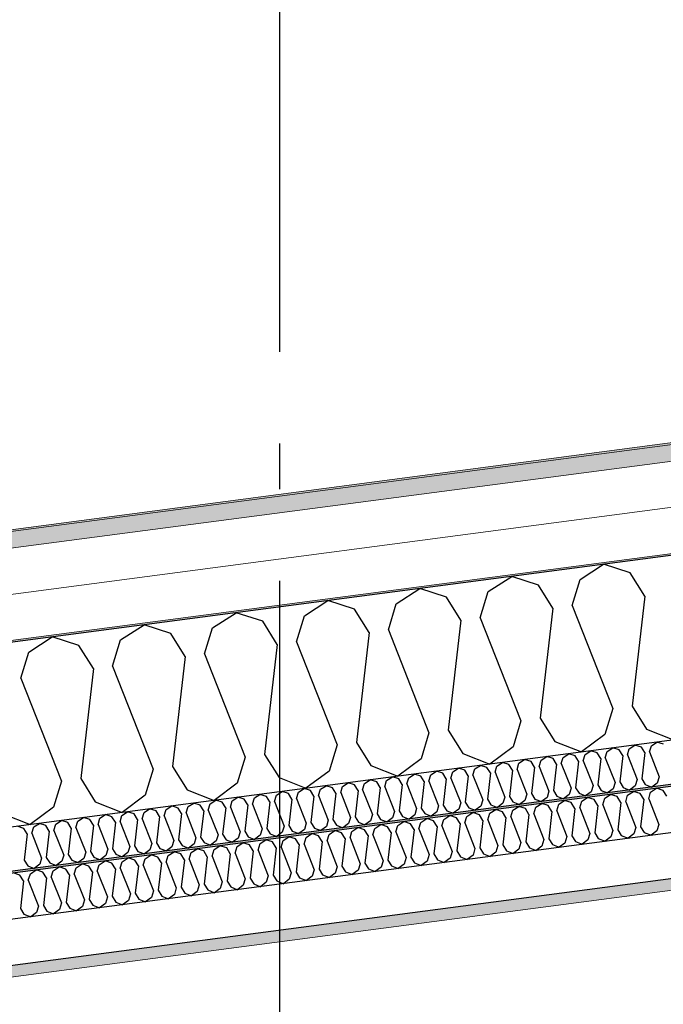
# Model space of a CAD drawing. Header units: millimetres. Extents: x -82116 to -57126, y -2070 to 13065.
# Tile 22 of 74: x -75352 to -74649, y 7403 to 8478. Entities that reach past the tile are written whole.
import ezdxf
from ezdxf.enums import TextEntityAlignment as Align

# ---------------------------------------------------------------- set-up
doc = ezdxf.new("R2010")
doc.units = ezdxf.units.MM
doc.header["$LTSCALE"] = 0.5
doc.header["$MEASUREMENT"] = 0
doc.linetypes.add('Akselinje', pattern=[1500, 1000, -200, 100, -200])
doc.linetypes.add('PLINE', pattern=[0])
doc.layers.add('236- Innvendig kledning og overflate(Nye konstruksjoner)', color=7, linetype='Continuous', lineweight=0)
doc.layers.add('262- Taktekking(Nye konstruksjoner)', color=7, linetype='Continuous', lineweight=0)
for name, color, linetype in [('256- Faste himlinger og overflatebehandling (Skravur)(Nye konstruksjoner)', 7, 'Continuous'), ('256- Faste himlinger og overflatebehandling(Nye konstruksjoner)', 7, 'Continuous'), ('261- Primærkonstruksjon (tak)', 7, 'Continuous'), ('261- Primærkonstruksjon (tak) (Skravur)', 7, 'Continuous'), ('262- Taktekking (Skravur)(Nye konstruksjoner)', 7, 'Continuous'), ('82-- Modullinjer', 7, 'Continuous')]:
    doc.layers.add(name, color=color, linetype=linetype)
doc.styles.add('GENERATED_STYLE_1', font='arial.ttf')

# ---------------------------------------------------------------- blocks, each defined once
blk = doc.blocks.new('*X4')
at = {"layer": '261- Primærkonstruksjon (tak) (Skravur)', "linetype": 'PLINE'}
for p, q in [((-74740, 7867), (-74714.4, 7883.6)), ((-74685.3, 7874.2), (-74714.4, 7883.6)), ((-74840.4, 7853.8), (-74814.7, 7870.3)), ((-74785.6, 7861), (-74814.7, 7870.3)), ((-74669.5, 7848.9), (-74685.3, 7874.2)), ((-74769.8, 7835.7), (-74785.6, 7861)), ((-74748.7, 7838.5), (-74740, 7867)), ((-74940.7, 7840.6), (-74915, 7857.1)), ((-74885.9, 7847.8), (-74915, 7857.1)), ((-74849, 7825.3), (-74840.4, 7853.8)), ((-74669.5, 7848.9), (-74683.3, 7728.8)), ((-75041, 7827.4), (-75015.3, 7843.9)), ((-74986.2, 7834.6), (-75015.3, 7843.9)), ((-74949.3, 7812.1), (-74940.7, 7840.6)), ((-74870.1, 7822.5), (-74885.9, 7847.8)), ((-74748.7, 7838.5), (-74704.3, 7726)), ((-75141.3, 7814.2), (-75115.6, 7830.7)), ((-75086.5, 7821.4), (-75115.6, 7830.7)), ((-75049.7, 7798.9), (-75041, 7827.4)), ((-74970.4, 7809.3), (-74986.2, 7834.6)), ((-74769.8, 7835.7), (-74783.6, 7715.6)), ((-75241.6, 7801), (-75215.9, 7817.5)), ((-75186.8, 7808.2), (-75215.9, 7817.5)), ((-75070.7, 7796.1), (-75086.5, 7821.4)), ((-74870.1, 7822.5), (-74883.9, 7702.4)), ((-74849, 7825.3), (-74804.7, 7712.8)), ((-75171, 7782.9), (-75186.8, 7808.2)), ((-75150, 7785.7), (-75141.3, 7814.2)), ((-74970.4, 7809.3), (-74984.2, 7689.2)), ((-74949.3, 7812.1), (-74905, 7699.6)), ((-75341.9, 7787.7), (-75316.2, 7804.3)), ((-75287.1, 7795), (-75316.2, 7804.3)), ((-75271.3, 7769.7), (-75287.1, 7795)), ((-75250.3, 7772.5), (-75241.6, 7801)), ((-75070.7, 7796.1), (-75084.5, 7676)), ((-75049.7, 7798.9), (-75005.3, 7686.4)), ((-75350.6, 7759.3), (-75341.9, 7787.7)), ((-75150, 7785.7), (-75105.6, 7673.2)), ((-75171, 7782.9), (-75184.8, 7662.8)), ((-75271.3, 7769.7), (-75285.1, 7649.6)), ((-75250.3, 7772.5), (-75205.9, 7660)), ((-75350.6, 7759.3), (-75306.2, 7646.8)), ((-74704.3, 7726), (-74713, 7697.6)), ((-74683.3, 7728.8), (-74667.5, 7703.5)), ((-74804.7, 7712.8), (-74813.3, 7684.3)), ((-74783.6, 7715.6), (-74767.8, 7690.3)), ((-74905, 7699.6), (-74913.6, 7671.1)), ((-74883.9, 7702.4), (-74868.1, 7677.1)), ((-74713, 7697.6), (-74738.4, 7678.7)), ((-74667.5, 7703.5), (-74638.1, 7691.9)), ((-74984.2, 7689.2), (-74968.4, 7663.9)), ((-74767.8, 7690.3), (-74738.4, 7678.7)), ((-75084.5, 7676), (-75068.7, 7650.7)), ((-75005.3, 7686.4), (-75014, 7657.9)), ((-74868.1, 7677.1), (-74838.7, 7665.5)), ((-74813.3, 7684.3), (-74838.7, 7665.5)), ((-75105.6, 7673.2), (-75114.3, 7644.7)), ((-74913.6, 7671.1), (-74939, 7652.2)), ((-75205.9, 7660), (-75214.6, 7631.5)), ((-75184.8, 7662.8), (-75169, 7637.5)), ((-75014, 7657.9), (-75039.3, 7639)), ((-74968.4, 7663.9), (-74939, 7652.2)), ((-75306.2, 7646.8), (-75314.9, 7618.3)), ((-75285.1, 7649.6), (-75269.3, 7624.3)), ((-75114.3, 7644.7), (-75139.6, 7625.8)), ((-75068.7, 7650.7), (-75039.3, 7639)), ((-75169, 7637.5), (-75139.6, 7625.8)), ((-75269.3, 7624.3), (-75239.9, 7612.6)), ((-75214.6, 7631.5), (-75239.9, 7612.6)), ((-75314.9, 7618.3), (-75340.2, 7599.4)), ((-75369.7, 7611.1), (-75340.2, 7599.4))]:
    blk.add_line(p, q, dxfattribs=at)
blk = doc.blocks.new('*X10')
at = {"layer": '256- Faste himlinger og overflatebehandling (Skravur)(Nye konstruksjoner)', "linetype": 'PLINE'}
for p, q in [((-74662.3, 7685.5), (-74656.2, 7689.5)), ((-74649.2, 7687.2), (-74656.2, 7689.5)), ((-74758.6, 7672.8), (-74752.5, 7676.8)), ((-74745.5, 7674.6), (-74752.5, 7676.8)), ((-74736.6, 7669.2), (-74734.5, 7676)), ((-74734.5, 7676), (-74728.4, 7680)), ((-74721.4, 7677.7), (-74728.4, 7680)), ((-74717.6, 7671.7), (-74721.4, 7677.7)), ((-74712.6, 7672.3), (-74710.5, 7679.2)), ((-74710.5, 7679.2), (-74704.3, 7683.2)), ((-74697.3, 7680.9), (-74704.3, 7683.2)), ((-74693.5, 7674.8), (-74697.3, 7680.9)), ((-74688.5, 7675.5), (-74686.4, 7682.3)), ((-74686.4, 7682.3), (-74680.2, 7686.3)), ((-74673.2, 7684.1), (-74680.2, 7686.3)), ((-74669.5, 7678), (-74673.2, 7684.1)), ((-74669.5, 7678), (-74672.8, 7649.2)), ((-74664.4, 7678.7), (-74662.3, 7685.5)), ((-74664.4, 7678.7), (-74653.8, 7651.7)), ((-74830.8, 7663.3), (-74824.7, 7667.3)), ((-74817.7, 7665.1), (-74824.7, 7667.3)), ((-74808.9, 7659.7), (-74806.8, 7666.5)), ((-74806.8, 7666.5), (-74800.6, 7670.5)), ((-74793.6, 7668.2), (-74800.6, 7670.5)), ((-74789.8, 7662.2), (-74793.6, 7668.2)), ((-74784.8, 7662.8), (-74782.7, 7669.7)), ((-74782.7, 7669.7), (-74776.5, 7673.6)), ((-74769.5, 7671.4), (-74776.5, 7673.6)), ((-74765.8, 7665.3), (-74769.5, 7671.4)), ((-74765.8, 7665.3), (-74769.1, 7636.5)), ((-74760.7, 7666), (-74758.6, 7672.8)), ((-74760.7, 7666), (-74750, 7639)), ((-74741.7, 7668.5), (-74745.5, 7674.6)), ((-74741.7, 7668.5), (-74745, 7639.7)), ((-74736.6, 7669.2), (-74726, 7642.2)), ((-74717.6, 7671.7), (-74720.9, 7642.8)), ((-74712.6, 7672.3), (-74701.9, 7645.3)), ((-74693.5, 7674.8), (-74696.8, 7646)), ((-74688.5, 7675.5), (-74677.8, 7648.5)), ((-74927.1, 7650.6), (-74921, 7654.6)), ((-74914, 7652.4), (-74921, 7654.6)), ((-74903.1, 7653.8), (-74896.9, 7657.8)), ((-74889.9, 7655.5), (-74896.9, 7657.8)), ((-74886.1, 7649.5), (-74889.9, 7655.5)), ((-74881.1, 7650.2), (-74879, 7657)), ((-74879, 7657), (-74872.8, 7661)), ((-74865.8, 7658.7), (-74872.8, 7661)), ((-74862.1, 7652.7), (-74865.8, 7658.7)), ((-74857, 7653.3), (-74854.9, 7660.2)), ((-74854.9, 7660.2), (-74848.7, 7664.1)), ((-74841.8, 7661.9), (-74848.7, 7664.1)), ((-74838, 7655.8), (-74841.8, 7661.9)), ((-74838, 7655.8), (-74841.3, 7627)), ((-74832.9, 7656.5), (-74830.8, 7663.3)), ((-74832.9, 7656.5), (-74822.3, 7629.5)), ((-74813.9, 7659), (-74817.7, 7665.1)), ((-74813.9, 7659), (-74817.2, 7630.2)), ((-74808.9, 7659.7), (-74798.2, 7632.7)), ((-74789.8, 7662.2), (-74793.1, 7633.3)), ((-74784.8, 7662.8), (-74774.1, 7635.8)), ((-74999.4, 7641.1), (-74993.2, 7645.1)), ((-74986.2, 7642.9), (-74993.2, 7645.1)), ((-74977.4, 7637.5), (-74975.3, 7644.3)), ((-74975.3, 7644.3), (-74969.1, 7648.3)), ((-74962.1, 7646), (-74969.1, 7648.3)), ((-74958.3, 7640), (-74962.1, 7646)), ((-74953.3, 7640.6), (-74951.2, 7647.5)), ((-74951.2, 7647.5), (-74945, 7651.5)), ((-74938.1, 7649.2), (-74945, 7651.5)), ((-74934.3, 7643.2), (-74938.1, 7649.2)), ((-74929.2, 7643.8), (-74927.1, 7650.6)), ((-74929.2, 7643.8), (-74918.6, 7616.8)), ((-74910.2, 7646.3), (-74914, 7652.4)), ((-74910.2, 7646.3), (-74913.5, 7617.5)), ((-74905.1, 7647), (-74903.1, 7653.8)), ((-74905.1, 7647), (-74894.5, 7620)), ((-74886.1, 7649.5), (-74889.4, 7620.7)), ((-74881.1, 7650.2), (-74870.4, 7623.2)), ((-74862.1, 7652.7), (-74865.4, 7623.8)), ((-74857, 7653.3), (-74846.3, 7626.3)), ((-74701.9, 7645.3), (-74704, 7638.5)), ((-74696.8, 7646), (-74693.1, 7639.9)), ((-74677.8, 7648.5), (-74679.9, 7641.7)), ((-74672.8, 7649.2), (-74669, 7643.1)), ((-74655.8, 7644.8), (-74661.9, 7640.3)), ((-74653.8, 7651.7), (-74655.8, 7644.8)), ((-75071.6, 7631.6), (-75065.4, 7635.6)), ((-75058.4, 7633.4), (-75065.4, 7635.6)), ((-75054.6, 7627.3), (-75058.4, 7633.4)), ((-75049.6, 7628), (-75047.5, 7634.8)), ((-75047.5, 7634.8), (-75041.3, 7638.8)), ((-75034.4, 7636.5), (-75041.3, 7638.8)), ((-75030.6, 7630.5), (-75034.4, 7636.5)), ((-75025.5, 7631.1), (-75023.4, 7638)), ((-75023.4, 7638), (-75017.3, 7641.9)), ((-75010.3, 7639.7), (-75017.3, 7641.9)), ((-75006.5, 7633.6), (-75010.3, 7639.7)), ((-75006.5, 7633.6), (-75009.8, 7604.8)), ((-75001.4, 7634.3), (-74999.4, 7641.1)), ((-75001.4, 7634.3), (-74990.8, 7607.3)), ((-74982.4, 7636.8), (-74986.2, 7642.9)), ((-74982.4, 7636.8), (-74985.7, 7608)), ((-74977.4, 7637.5), (-74966.7, 7610.5)), ((-74958.3, 7640), (-74961.7, 7611.1)), ((-74953.3, 7640.6), (-74942.6, 7613.6)), ((-74934.3, 7643.2), (-74937.6, 7614.3)), ((-74793.1, 7633.3), (-74789.4, 7627.3)), ((-74774.1, 7635.8), (-74776.2, 7629)), ((-74769.1, 7636.5), (-74765.3, 7630.4)), ((-74750, 7639), (-74752.1, 7632.2)), ((-74745, 7639.7), (-74741.2, 7633.6)), ((-74741.2, 7633.6), (-74734.2, 7630.8)), ((-74728.1, 7635.3), (-74734.2, 7630.8)), ((-74726, 7642.2), (-74728.1, 7635.3)), ((-74720.9, 7642.8), (-74717.1, 7636.8)), ((-74717.1, 7636.8), (-74710.1, 7634)), ((-74704, 7638.5), (-74710.1, 7634)), ((-74693.1, 7639.9), (-74686, 7637.1)), ((-74679.9, 7641.7), (-74686, 7637.1)), ((-74669, 7643.1), (-74661.9, 7640.3)), ((-75167.9, 7619), (-75161.7, 7622.9)), ((-75154.7, 7620.7), (-75161.7, 7622.9)), ((-75145.9, 7615.3), (-75143.8, 7622.1)), ((-75143.8, 7622.1), (-75137.6, 7626.1)), ((-75130.6, 7623.9), (-75137.6, 7626.1)), ((-75126.9, 7617.8), (-75130.6, 7623.9)), ((-75121.8, 7618.5), (-75119.7, 7625.3)), ((-75119.7, 7625.3), (-75113.6, 7629.3)), ((-75106.6, 7627), (-75113.6, 7629.3)), ((-75102.8, 7621), (-75106.6, 7627)), ((-75097.7, 7621.6), (-75095.6, 7628.5)), ((-75095.6, 7628.5), (-75089.5, 7632.4)), ((-75082.5, 7630.2), (-75089.5, 7632.4)), ((-75078.7, 7624.1), (-75082.5, 7630.2)), ((-75078.7, 7624.1), (-75082, 7595.3)), ((-75073.7, 7624.8), (-75071.6, 7631.6)), ((-75073.7, 7624.8), (-75063, 7597.8)), ((-75054.6, 7627.3), (-75057.9, 7598.5)), ((-75049.6, 7628), (-75038.9, 7601)), ((-75030.6, 7630.5), (-75033.9, 7601.6)), ((-75025.5, 7631.1), (-75014.9, 7604.1)), ((-74870.4, 7623.2), (-74872.5, 7616.3)), ((-74865.4, 7623.8), (-74861.6, 7617.8)), ((-74846.3, 7626.3), (-74848.4, 7619.5)), ((-74841.3, 7627), (-74837.5, 7620.9)), ((-74824.4, 7622.7), (-74830.4, 7618.1)), ((-74822.3, 7629.5), (-74824.4, 7622.7)), ((-74817.2, 7630.2), (-74813.4, 7624.1)), ((-74813.4, 7624.1), (-74806.4, 7621.3)), ((-74800.3, 7625.8), (-74806.4, 7621.3)), ((-74798.2, 7632.7), (-74800.3, 7625.8)), ((-74789.4, 7627.3), (-74782.3, 7624.5)), ((-74776.2, 7629), (-74782.3, 7624.5)), ((-74765.3, 7630.4), (-74758.2, 7627.6)), ((-74752.1, 7632.2), (-74758.2, 7627.6)), ((-75240.1, 7609.4), (-75233.9, 7613.4)), ((-75226.9, 7611.2), (-75233.9, 7613.4)), ((-75218.1, 7605.8), (-75216, 7612.6)), ((-75216, 7612.6), (-75209.9, 7616.6)), ((-75202.9, 7614.3), (-75209.9, 7616.6)), ((-75199.1, 7608.3), (-75202.9, 7614.3)), ((-75194, 7609), (-75191.9, 7615.8)), ((-75191.9, 7615.8), (-75185.8, 7619.8)), ((-75178.8, 7617.5), (-75185.8, 7619.8)), ((-75175, 7611.5), (-75178.8, 7617.5)), ((-75175, 7611.5), (-75178.3, 7582.6)), ((-75170, 7612.1), (-75167.9, 7619)), ((-75170, 7612.1), (-75159.3, 7585.1)), ((-75150.9, 7614.6), (-75154.7, 7620.7)), ((-75150.9, 7614.6), (-75154.2, 7585.8)), ((-75145.9, 7615.3), (-75135.2, 7588.3)), ((-75126.9, 7617.8), (-75130.2, 7589)), ((-75121.8, 7618.5), (-75111.2, 7591.5)), ((-75102.8, 7621), (-75106.1, 7592.1)), ((-75097.7, 7621.6), (-75087.1, 7594.6)), ((-74942.6, 7613.6), (-74944.7, 7606.8)), ((-74937.6, 7614.3), (-74933.8, 7608.3)), ((-74918.6, 7616.8), (-74920.6, 7610)), ((-74913.5, 7617.5), (-74909.7, 7611.4)), ((-74909.7, 7611.4), (-74902.7, 7608.6)), ((-74896.6, 7613.2), (-74902.7, 7608.6)), ((-74894.5, 7620), (-74896.6, 7613.2)), ((-74889.4, 7620.7), (-74885.7, 7614.6)), ((-74885.7, 7614.6), (-74878.6, 7611.8)), ((-74872.5, 7616.3), (-74878.6, 7611.8)), ((-74861.6, 7617.8), (-74854.5, 7615)), ((-74848.4, 7619.5), (-74854.5, 7615)), ((-74837.5, 7620.9), (-74830.4, 7618.1)), ((-75336.4, 7596.8), (-75330.2, 7600.7)), ((-75323.2, 7598.5), (-75330.2, 7600.7)), ((-75312.3, 7599.9), (-75306.1, 7603.9)), ((-75299.2, 7601.7), (-75306.1, 7603.9)), ((-75295.4, 7595.6), (-75299.2, 7601.7)), ((-75290.3, 7596.3), (-75288.2, 7603.1)), ((-75288.2, 7603.1), (-75282.1, 7607.1)), ((-75275.1, 7604.8), (-75282.1, 7607.1)), ((-75271.3, 7598.8), (-75275.1, 7604.8)), ((-75266.2, 7599.4), (-75264.2, 7606.3)), ((-75264.2, 7606.3), (-75258, 7610.3)), ((-75251, 7608), (-75258, 7610.3)), ((-75247.2, 7601.9), (-75251, 7608)), ((-75247.2, 7601.9), (-75250.5, 7573.1)), ((-75242.2, 7602.6), (-75240.1, 7609.4)), ((-75242.2, 7602.6), (-75231.5, 7575.6)), ((-75223.2, 7605.1), (-75226.9, 7611.2)), ((-75223.2, 7605.1), (-75226.5, 7576.3)), ((-75218.1, 7605.8), (-75207.4, 7578.8)), ((-75199.1, 7608.3), (-75202.4, 7579.5)), ((-75194, 7609), (-75183.4, 7582)), ((-75038.9, 7601), (-75041, 7594.1)), ((-75033.9, 7601.6), (-75030.1, 7595.6)), ((-75014.9, 7604.1), (-75016.9, 7597.3)), ((-75009.8, 7604.8), (-75006, 7598.7)), ((-74990.8, 7607.3), (-74992.9, 7600.5)), ((-74985.7, 7608), (-74981.9, 7601.9)), ((-74981.9, 7601.9), (-74974.9, 7599.1)), ((-74968.8, 7603.6), (-74974.9, 7599.1)), ((-74966.7, 7610.5), (-74968.8, 7603.6)), ((-74961.7, 7611.1), (-74957.9, 7605.1)), ((-74957.9, 7605.1), (-74950.8, 7602.3)), ((-74944.7, 7606.8), (-74950.8, 7602.3)), ((-74933.8, 7608.3), (-74926.7, 7605.5)), ((-74920.6, 7610), (-74926.7, 7605.5)), ((-75347.3, 7595.3), (-75354.3, 7597.6)), ((-75343.5, 7589.3), (-75347.3, 7595.3)), ((-75338.5, 7589.9), (-75336.4, 7596.8)), ((-75338.5, 7589.9), (-75327.8, 7562.9)), ((-75319.5, 7592.4), (-75323.2, 7598.5)), ((-75319.5, 7592.4), (-75322.8, 7563.6)), ((-75314.4, 7593.1), (-75312.3, 7599.9)), ((-75314.4, 7593.1), (-75303.7, 7566.1)), ((-75295.4, 7595.6), (-75298.7, 7566.8)), ((-75290.3, 7596.3), (-75279.7, 7569.3)), ((-75271.3, 7598.8), (-75274.6, 7569.9)), ((-75266.2, 7599.4), (-75255.6, 7572.4)), ((-75111.2, 7591.5), (-75113.2, 7584.6)), ((-75106.1, 7592.1), (-75102.3, 7586.1)), ((-75087.1, 7594.6), (-75089.2, 7587.8)), ((-75082, 7595.3), (-75078.2, 7589.2)), ((-75065.1, 7591), (-75071.2, 7586.4)), ((-75063, 7597.8), (-75065.1, 7591)), ((-75057.9, 7598.5), (-75054.2, 7592.4)), ((-75054.2, 7592.4), (-75047.1, 7589.6)), ((-75041, 7594.1), (-75047.1, 7589.6)), ((-75030.1, 7595.6), (-75023, 7592.8)), ((-75016.9, 7597.3), (-75023, 7592.8)), ((-75006, 7598.7), (-74999, 7595.9)), ((-74992.9, 7600.5), (-74999, 7595.9)), ((-75343.5, 7589.3), (-75346.8, 7560.4)), ((-75202.4, 7579.5), (-75198.6, 7573.4)), ((-75183.4, 7582), (-75185.5, 7575.1)), ((-75178.3, 7582.6), (-75174.5, 7576.6)), ((-75159.3, 7585.1), (-75161.4, 7578.3)), ((-75154.2, 7585.8), (-75150.5, 7579.7)), ((-75150.5, 7579.7), (-75143.4, 7576.9)), ((-75137.3, 7581.5), (-75143.4, 7576.9)), ((-75135.2, 7588.3), (-75137.3, 7581.5)), ((-75130.2, 7589), (-75126.4, 7582.9)), ((-75126.4, 7582.9), (-75119.3, 7580.1)), ((-75113.2, 7584.6), (-75119.3, 7580.1)), ((-75102.3, 7586.1), (-75095.3, 7583.3)), ((-75089.2, 7587.8), (-75095.3, 7583.3)), ((-75078.2, 7589.2), (-75071.2, 7586.4)), ((-75279.7, 7569.3), (-75281.8, 7562.4)), ((-75274.6, 7569.9), (-75270.8, 7563.9)), ((-75255.6, 7572.4), (-75257.7, 7565.6)), ((-75250.5, 7573.1), (-75246.8, 7567.1)), ((-75233.6, 7568.8), (-75239.7, 7564.3)), ((-75231.5, 7575.6), (-75233.6, 7568.8)), ((-75226.5, 7576.3), (-75222.7, 7570.2)), ((-75222.7, 7570.2), (-75215.6, 7567.4)), ((-75209.5, 7572), (-75215.6, 7567.4)), ((-75207.4, 7578.8), (-75209.5, 7572)), ((-75198.6, 7573.4), (-75191.5, 7570.6)), ((-75185.5, 7575.1), (-75191.5, 7570.6)), ((-75174.5, 7576.6), (-75167.5, 7573.8)), ((-75161.4, 7578.3), (-75167.5, 7573.8)), ((-75346.8, 7560.4), (-75343, 7554.4)), ((-75327.8, 7562.9), (-75329.9, 7556.1)), ((-75322.8, 7563.6), (-75319, 7557.5)), ((-75305.8, 7559.3), (-75311.9, 7554.7)), ((-75303.7, 7566.1), (-75305.8, 7559.3)), ((-75298.7, 7566.8), (-75294.9, 7560.7)), ((-75294.9, 7560.7), (-75287.8, 7557.9)), ((-75281.8, 7562.4), (-75287.8, 7557.9)), ((-75270.8, 7563.9), (-75263.8, 7561.1)), ((-75257.7, 7565.6), (-75263.8, 7561.1)), ((-75246.8, 7567.1), (-75239.7, 7564.3)), ((-75343, 7554.4), (-75336, 7551.6)), ((-75329.9, 7556.1), (-75336, 7551.6)), ((-75319, 7557.5), (-75311.9, 7554.7))]:
    blk.add_line(p, q, dxfattribs=at)
blk = doc.blocks.new('*X11')
at = {"layer": '256- Faste himlinger og overflatebehandling (Skravur)(Nye konstruksjoner)', "linetype": 'PLINE'}
for p, q in [((-74688.2, 7631.5), (-74681.7, 7635.7)), ((-74674.5, 7633.4), (-74681.7, 7635.7)), ((-74670.5, 7627), (-74674.5, 7633.4)), ((-74665.2, 7627.7), (-74663.1, 7634.8)), ((-74663.1, 7634.8), (-74656.7, 7639)), ((-74649.4, 7636.7), (-74656.7, 7639)), ((-74645.4, 7630.3), (-74649.4, 7636.7)), ((-74788.5, 7618.3), (-74782, 7622.5)), ((-74774.8, 7620.1), (-74782, 7622.5)), ((-74763.4, 7621.6), (-74757, 7625.8)), ((-74749.7, 7623.4), (-74757, 7625.8)), ((-74745.7, 7617.1), (-74749.7, 7623.4)), ((-74740.5, 7617.8), (-74738.3, 7624.9)), ((-74738.3, 7624.9), (-74731.9, 7629.1)), ((-74724.6, 7626.7), (-74731.9, 7629.1)), ((-74720.7, 7620.4), (-74724.6, 7626.7)), ((-74715.4, 7621.1), (-74713.2, 7628.2)), ((-74713.2, 7628.2), (-74706.8, 7632.4)), ((-74699.5, 7630.1), (-74706.8, 7632.4)), ((-74695.6, 7623.7), (-74699.5, 7630.1)), ((-74695.6, 7623.7), (-74699, 7593.7)), ((-74690.3, 7624.4), (-74688.2, 7631.5)), ((-74690.3, 7624.4), (-74679.2, 7596.3)), ((-74670.5, 7627), (-74674, 7597)), ((-74665.2, 7627.7), (-74654.2, 7599.6)), ((-74863.7, 7608.4), (-74857.3, 7612.6)), ((-74850, 7610.2), (-74857.3, 7612.6)), ((-74840.8, 7604.6), (-74838.6, 7611.7)), ((-74838.6, 7611.7), (-74832.2, 7615.9)), ((-74824.9, 7613.5), (-74832.2, 7615.9)), ((-74821, 7607.2), (-74824.9, 7613.5)), ((-74815.7, 7607.9), (-74813.5, 7615)), ((-74813.5, 7615), (-74807.1, 7619.2)), ((-74799.8, 7616.8), (-74807.1, 7619.2)), ((-74795.9, 7610.5), (-74799.8, 7616.8)), ((-74790.6, 7611.2), (-74788.5, 7618.3)), ((-74770.8, 7613.8), (-74774.8, 7620.1)), ((-74770.8, 7613.8), (-74774.3, 7583.8)), ((-74765.6, 7614.5), (-74763.4, 7621.6)), ((-74765.6, 7614.5), (-74754.5, 7586.4)), ((-74745.7, 7617.1), (-74749.2, 7587.1)), ((-74740.5, 7617.8), (-74729.4, 7589.7)), ((-74720.7, 7620.4), (-74724.1, 7590.4)), ((-74715.4, 7621.1), (-74704.3, 7593)), ((-74938.9, 7598.5), (-74932.5, 7602.7)), ((-74925.2, 7600.3), (-74932.5, 7602.7)), ((-74916, 7594.7), (-74913.8, 7601.8)), ((-74913.8, 7601.8), (-74907.4, 7606)), ((-74900.1, 7603.6), (-74907.4, 7606)), ((-74896.2, 7597.3), (-74900.1, 7603.6)), ((-74890.9, 7598), (-74888.8, 7605.1)), ((-74888.8, 7605.1), (-74882.3, 7609.3)), ((-74875.1, 7606.9), (-74882.3, 7609.3)), ((-74871.1, 7600.6), (-74875.1, 7606.9)), ((-74871.1, 7600.6), (-74874.6, 7570.6)), ((-74865.9, 7601.3), (-74863.7, 7608.4)), ((-74865.9, 7601.3), (-74854.8, 7573.2)), ((-74846.1, 7603.9), (-74850, 7610.2)), ((-74846.1, 7603.9), (-74849.5, 7573.9)), ((-74840.8, 7604.6), (-74829.7, 7576.5)), ((-74821, 7607.2), (-74824.4, 7577.2)), ((-74815.7, 7607.9), (-74804.6, 7579.8)), ((-74795.9, 7610.5), (-74799.3, 7580.5)), ((-74790.6, 7611.2), (-74779.5, 7583.1)), ((-75014.1, 7588.6), (-75007.7, 7592.8)), ((-75000.5, 7590.4), (-75007.7, 7592.8)), ((-74996.5, 7584.1), (-75000.5, 7590.4)), ((-74991.2, 7584.8), (-74989.1, 7591.9)), ((-74989.1, 7591.9), (-74982.7, 7596.1)), ((-74975.4, 7593.7), (-74982.7, 7596.1)), ((-74971.4, 7587.4), (-74975.4, 7593.7)), ((-74966.2, 7588.1), (-74964, 7595.2)), ((-74964, 7595.2), (-74957.6, 7599.4)), ((-74950.3, 7597), (-74957.6, 7599.4)), ((-74946.4, 7590.7), (-74950.3, 7597)), ((-74946.4, 7590.7), (-74949.8, 7560.7)), ((-74941.1, 7591.4), (-74938.9, 7598.5)), ((-74941.1, 7591.4), (-74930, 7563.3)), ((-74921.3, 7594), (-74925.2, 7600.3)), ((-74921.3, 7594), (-74924.7, 7564)), ((-74916, 7594.7), (-74904.9, 7566.6)), ((-74896.2, 7597.3), (-74899.6, 7567.3)), ((-74890.9, 7598), (-74879.8, 7569.9)), ((-74724.1, 7590.4), (-74720.2, 7584.1)), ((-74704.3, 7593), (-74706.5, 7585.9)), ((-74699, 7593.7), (-74695.1, 7587.4)), ((-74679.2, 7596.3), (-74681.4, 7589.2)), ((-74674, 7597), (-74670, 7590.7)), ((-74670, 7590.7), (-74662.7, 7587.8)), ((-74656.3, 7592.5), (-74662.7, 7587.8)), ((-74654.2, 7599.6), (-74656.3, 7592.5)), ((-75114.5, 7575.4), (-75108, 7579.6)), ((-75100.8, 7577.2), (-75108, 7579.6)), ((-75089.4, 7578.7), (-75083, 7582.9)), ((-75075.7, 7580.5), (-75083, 7582.9)), ((-75071.7, 7574.2), (-75075.7, 7580.5)), ((-75066.5, 7574.9), (-75064.3, 7582)), ((-75064.3, 7582), (-75057.9, 7586.2)), ((-75050.6, 7583.8), (-75057.9, 7586.2)), ((-75046.7, 7577.5), (-75050.6, 7583.8)), ((-75041.4, 7578.2), (-75039.2, 7585.3)), ((-75039.2, 7585.3), (-75032.8, 7589.5)), ((-75025.5, 7587.1), (-75032.8, 7589.5)), ((-75021.6, 7580.8), (-75025.5, 7587.1)), ((-75021.6, 7580.8), (-75025, 7550.8)), ((-75016.3, 7581.5), (-75014.1, 7588.6)), ((-75016.3, 7581.5), (-75005.2, 7553.4)), ((-74996.5, 7584.1), (-75000, 7554.1)), ((-74991.2, 7584.8), (-74980.1, 7556.7)), ((-74971.4, 7587.4), (-74974.9, 7557.4)), ((-74966.2, 7588.1), (-74955.1, 7560)), ((-74804.6, 7579.8), (-74806.8, 7572.7)), ((-74799.3, 7580.5), (-74795.4, 7574.2)), ((-74779.5, 7583.1), (-74781.7, 7576)), ((-74774.3, 7583.8), (-74770.3, 7577.5)), ((-74756.6, 7579.3), (-74763, 7574.6)), ((-74754.5, 7586.4), (-74756.6, 7579.3)), ((-74749.2, 7587.1), (-74745.2, 7580.8)), ((-74745.2, 7580.8), (-74737.9, 7577.9)), ((-74731.6, 7582.6), (-74737.9, 7577.9)), ((-74729.4, 7589.7), (-74731.6, 7582.6)), ((-74720.2, 7584.1), (-74712.8, 7581.2)), ((-74706.5, 7585.9), (-74712.8, 7581.2)), ((-74695.1, 7587.4), (-74687.7, 7584.5)), ((-74681.4, 7589.2), (-74687.7, 7584.5)), ((-75189.7, 7565.5), (-75183.3, 7569.7)), ((-75176, 7567.3), (-75183.3, 7569.7)), ((-75166.8, 7561.7), (-75164.6, 7568.8)), ((-75164.6, 7568.8), (-75158.2, 7573)), ((-75150.9, 7570.6), (-75158.2, 7573)), ((-75147, 7564.3), (-75150.9, 7570.6)), ((-75141.7, 7565), (-75139.5, 7572.1)), ((-75139.5, 7572.1), (-75133.1, 7576.3)), ((-75125.8, 7573.9), (-75133.1, 7576.3)), ((-75121.9, 7567.6), (-75125.8, 7573.9)), ((-75116.6, 7568.3), (-75114.5, 7575.4)), ((-75096.8, 7570.9), (-75100.8, 7577.2)), ((-75096.8, 7570.9), (-75100.3, 7540.9)), ((-75091.6, 7571.6), (-75089.4, 7578.7)), ((-75091.6, 7571.6), (-75080.5, 7543.5)), ((-75071.7, 7574.2), (-75075.2, 7544.2)), ((-75066.5, 7574.9), (-75055.4, 7546.8)), ((-75046.7, 7577.5), (-75050.1, 7547.5)), ((-75041.4, 7578.2), (-75030.3, 7550.1)), ((-74879.8, 7569.9), (-74882, 7562.8)), ((-74874.6, 7570.6), (-74870.6, 7564.3)), ((-74854.8, 7573.2), (-74856.9, 7566.1)), ((-74849.5, 7573.9), (-74845.6, 7567.6)), ((-74831.9, 7569.4), (-74838.2, 7564.7)), ((-74829.7, 7576.5), (-74831.9, 7569.4)), ((-74824.4, 7577.2), (-74820.5, 7570.9)), ((-74820.5, 7570.9), (-74813.1, 7568)), ((-74806.8, 7572.7), (-74813.1, 7568)), ((-74795.4, 7574.2), (-74788, 7571.3)), ((-74781.7, 7576), (-74788, 7571.3)), ((-74770.3, 7577.5), (-74763, 7574.6)), ((-75264.9, 7555.6), (-75258.5, 7559.8)), ((-75251.2, 7557.4), (-75258.5, 7559.8)), ((-75242, 7551.8), (-75239.8, 7558.9)), ((-75239.8, 7558.9), (-75233.4, 7563.1)), ((-75226.1, 7560.7), (-75233.4, 7563.1)), ((-75222.2, 7554.4), (-75226.1, 7560.7)), ((-75216.9, 7555.1), (-75214.8, 7562.2)), ((-75214.8, 7562.2), (-75208.3, 7566.4)), ((-75201.1, 7564), (-75208.3, 7566.4)), ((-75197.1, 7557.7), (-75201.1, 7564)), ((-75197.1, 7557.7), (-75200.6, 7527.7)), ((-75191.9, 7558.4), (-75189.7, 7565.5)), ((-75191.9, 7558.4), (-75180.8, 7530.3)), ((-75172, 7561), (-75176, 7567.3)), ((-75172, 7561), (-75175.5, 7531)), ((-75166.8, 7561.7), (-75155.7, 7533.6)), ((-75147, 7564.3), (-75150.4, 7534.3)), ((-75141.7, 7565), (-75130.6, 7536.9)), ((-75121.9, 7567.6), (-75125.3, 7537.6)), ((-75116.6, 7568.3), (-75105.5, 7540.2)), ((-74955.1, 7560), (-74957.2, 7552.9)), ((-74949.8, 7560.7), (-74945.9, 7554.4)), ((-74930, 7563.3), (-74932.2, 7556.2)), ((-74924.7, 7564), (-74920.8, 7557.7)), ((-74920.8, 7557.7), (-74913.4, 7554.8)), ((-74907.1, 7559.5), (-74913.4, 7554.8)), ((-74904.9, 7566.6), (-74907.1, 7559.5)), ((-74899.6, 7567.3), (-74895.7, 7561)), ((-74895.7, 7561), (-74888.4, 7558.1)), ((-74882, 7562.8), (-74888.4, 7558.1)), ((-74870.6, 7564.3), (-74863.3, 7561.4)), ((-74856.9, 7566.1), (-74863.3, 7561.4)), ((-74845.6, 7567.6), (-74838.2, 7564.7)), ((-75340.1, 7545.7), (-75333.7, 7549.9)), ((-75326.4, 7547.5), (-75333.7, 7549.9)), ((-75322.5, 7541.2), (-75326.4, 7547.5)), ((-75317.2, 7541.9), (-75315.1, 7549)), ((-75315.1, 7549), (-75308.6, 7553.2)), ((-75301.4, 7550.8), (-75308.6, 7553.2)), ((-75297.4, 7544.5), (-75301.4, 7550.8)), ((-75292.2, 7545.2), (-75290, 7552.3)), ((-75290, 7552.3), (-75283.6, 7556.5)), ((-75276.3, 7554.1), (-75283.6, 7556.5)), ((-75272.4, 7547.8), (-75276.3, 7554.1)), ((-75272.4, 7547.8), (-75275.8, 7517.8)), ((-75267.1, 7548.5), (-75264.9, 7555.6)), ((-75267.1, 7548.5), (-75256, 7520.4)), ((-75247.3, 7551.1), (-75251.2, 7557.4)), ((-75247.3, 7551.1), (-75250.7, 7521.1)), ((-75242, 7551.8), (-75230.9, 7523.7)), ((-75222.2, 7554.4), (-75225.6, 7524.4)), ((-75216.9, 7555.1), (-75205.8, 7527)), ((-75050.1, 7547.5), (-75046.2, 7541.2)), ((-75030.3, 7550.1), (-75032.5, 7543)), ((-75025, 7550.8), (-75021.1, 7544.5)), ((-75005.2, 7553.4), (-75007.4, 7546.3)), ((-75000, 7554.1), (-74996, 7547.8)), ((-74996, 7547.8), (-74988.7, 7544.9)), ((-74982.3, 7549.6), (-74988.7, 7544.9)), ((-74980.1, 7556.7), (-74982.3, 7549.6)), ((-74974.9, 7557.4), (-74970.9, 7551.1)), ((-74970.9, 7551.1), (-74963.6, 7548.2)), ((-74957.2, 7552.9), (-74963.6, 7548.2)), ((-74945.9, 7554.4), (-74938.5, 7551.5)), ((-74932.2, 7556.2), (-74938.5, 7551.5)), ((-75351.5, 7544.2), (-75358.8, 7546.6)), ((-75347.6, 7537.9), (-75351.5, 7544.2)), ((-75347.6, 7537.9), (-75351, 7507.9)), ((-75342.3, 7538.6), (-75340.1, 7545.7)), ((-75342.3, 7538.6), (-75331.2, 7510.5)), ((-75322.5, 7541.2), (-75325.9, 7511.2)), ((-75317.2, 7541.9), (-75306.1, 7513.8)), ((-75297.4, 7544.5), (-75300.9, 7514.5)), ((-75292.2, 7545.2), (-75281.1, 7517.1)), ((-75130.6, 7536.9), (-75132.8, 7529.8)), ((-75125.3, 7537.6), (-75121.4, 7531.3)), ((-75105.5, 7540.2), (-75107.7, 7533.1)), ((-75100.3, 7540.9), (-75096.3, 7534.6)), ((-75082.6, 7536.4), (-75089, 7531.6)), ((-75080.5, 7543.5), (-75082.6, 7536.4)), ((-75075.2, 7544.2), (-75071.2, 7537.9)), ((-75071.2, 7537.9), (-75063.9, 7534.9)), ((-75057.5, 7539.7), (-75063.9, 7534.9)), ((-75055.4, 7546.8), (-75057.5, 7539.7)), ((-75046.2, 7541.2), (-75038.8, 7538.2)), ((-75032.5, 7543), (-75038.8, 7538.2)), ((-75021.1, 7544.5), (-75013.7, 7541.5)), ((-75007.4, 7546.3), (-75013.7, 7541.5)), ((-75205.8, 7527), (-75208, 7519.9)), ((-75200.6, 7527.7), (-75196.6, 7521.4)), ((-75180.8, 7530.3), (-75182.9, 7523.2)), ((-75175.5, 7531), (-75171.6, 7524.7)), ((-75157.9, 7526.5), (-75164.2, 7521.7)), ((-75155.7, 7533.6), (-75157.9, 7526.5)), ((-75150.4, 7534.3), (-75146.5, 7528)), ((-75146.5, 7528), (-75139.1, 7525)), ((-75132.8, 7529.8), (-75139.1, 7525)), ((-75121.4, 7531.3), (-75114, 7528.3)), ((-75107.7, 7533.1), (-75114, 7528.3)), ((-75096.3, 7534.6), (-75089, 7531.6)), ((-75281.1, 7517.1), (-75283.2, 7510)), ((-75275.8, 7517.8), (-75271.9, 7511.5)), ((-75256, 7520.4), (-75258.2, 7513.3)), ((-75250.7, 7521.1), (-75246.8, 7514.8)), ((-75246.8, 7514.8), (-75239.4, 7511.8)), ((-75233.1, 7516.6), (-75239.4, 7511.8)), ((-75230.9, 7523.7), (-75233.1, 7516.6)), ((-75225.6, 7524.4), (-75221.7, 7518.1)), ((-75221.7, 7518.1), (-75214.4, 7515.1)), ((-75208, 7519.9), (-75214.4, 7515.1)), ((-75196.6, 7521.4), (-75189.3, 7518.4)), ((-75182.9, 7523.2), (-75189.3, 7518.4)), ((-75171.6, 7524.7), (-75164.2, 7521.7)), ((-75351, 7507.9), (-75347.1, 7501.6)), ((-75331.2, 7510.5), (-75333.4, 7503.4)), ((-75325.9, 7511.2), (-75322, 7504.9)), ((-75322, 7504.9), (-75314.7, 7501.9)), ((-75308.3, 7506.7), (-75314.7, 7501.9)), ((-75306.1, 7513.8), (-75308.3, 7506.7)), ((-75300.9, 7514.5), (-75296.9, 7508.2)), ((-75296.9, 7508.2), (-75289.6, 7505.2)), ((-75283.2, 7510), (-75289.6, 7505.2)), ((-75271.9, 7511.5), (-75264.5, 7508.5)), ((-75258.2, 7513.3), (-75264.5, 7508.5)), ((-75347.1, 7501.6), (-75339.7, 7498.6)), ((-75333.4, 7503.4), (-75339.7, 7498.6))]:
    blk.add_line(p, q, dxfattribs=at)
blk = doc.blocks.new('Standard grid marker[3]', base_point=(-75068.2, 12565.5))
at = {"layer": '82-- Modullinjer', "linetype": 'Akselinje'}
blk.add_line((-75068.2, 12365.5), (-75068.2, 1550), dxfattribs=at)
at = {"layer": '82-- Modullinjer', "style": 'GENERATED_STYLE_1'}
for tag, p in [('AC_MarkerText_1_0', (-75068.2, 12903)), ('AC_MarkerText_1_1', (-75068.2, 1187.5))]:
    blk.add_attdef(tag, text='', height=175, rotation=360, dxfattribs=at).set_placement(p, align=Align.TOP_CENTER)

msp = doc.modelspace()

# ---------------------------------------------------------------- hatches: boundary and pattern name
at = {"layer": '256- Faste himlinger og overflatebehandling (Skravur)(Nye konstruksjoner)', "linetype": 'Continuous'}
msp.add_hatch(color=256, dxfattribs=at).paths.add_polyline_path([(-68938.2, 8393.9), (-77605.7, 7252.8), (-77605.7, 7250.7), (-68938.2, 8391.8)])
h = msp.add_hatch(dxfattribs=at)
h.set_pattern_fill('Gips', color=256, style=0, pattern_type=2)
h.set_pattern_definition([(7.5, (0, 0), (-11.3039, 85.86164), [0, -50]), (7.5, (19.13, 46.19), (-11.3039, 85.86164), [0, -50])])
h.paths.add_polyline_path([(-77605.7, 7137.3), (-68938.2, 8278.4), (-68938.2, 8291), (-77605.7, 7149.9)])
at = {"layer": '262- Taktekking (Skravur)(Nye konstruksjoner)', "linetype": 'Continuous'}
msp.add_hatch(color=256, dxfattribs=at).paths.add_polyline_path([(-78118.2, 7556.5), (-64162.3, 9393.8), (-64163, 9395.7), (-64163, 9395.7), (-73336, 8188.1), (-78118.2, 7558.5)])
h = msp.add_hatch(dxfattribs=at)
h.set_pattern_fill('Prikker_tett', color=256, style=0, pattern_type=2)
h.set_pattern_definition([(0, (0, 0), (0, 43.30127), [0, -25]), (0, (12.5, 21.65), (0, 43.30127), [0, -25])])
h.paths.add_polyline_path([(-78118.2, 7435.4), (-64143.2, 9275.3), (-64143.2, 9277.3), (-78118.2, 7437.5)])
at = {"layer": '262- Taktekking(Nye konstruksjoner)', "linetype": 'Continuous'}
msp.add_hatch(color=256, dxfattribs=at).paths.add_polyline_path([(-78118.2, 7538.3), (-64143.2, 9378.2), (-64143.2, 9396.3), (-64162.3, 9393.8), (-64162.3, 9393.8), (-78118.2, 7556.5)])

# ---------------------------------------------------------------- linework, layer by layer
at = {"layer": '236- Innvendig kledning og overflate(Nye konstruksjoner)', "linetype": 'PLINE'}
msp.add_line((-68938.2, 8278.4), (-77605.7, 7137.3), dxfattribs=at)
at = {"layer": '256- Faste himlinger og overflatebehandling(Nye konstruksjoner)', "linetype": 'PLINE'}
for p, q in [((-68938.2, 8393.9), (-77605.7, 7252.8)), ((-68938.2, 8391.8), (-77605.7, 7250.7)), ((-68938.2, 8341.4), (-77605.7, 7200.3)), ((-68938.2, 8291), (-77605.7, 7149.9))]:
    msp.add_line(p, q, dxfattribs=at)
at = {"layer": '261- Primærkonstruksjon (tak)', "linetype": 'PLINE'}
msp.add_line((-64193.2, 9268.7), (-77818.2, 7474.9), dxfattribs=at)
at = {"layer": '261- Primærkonstruksjon (tak)', "linetype": 'PLINE', "flags": 128}
msp.add_lwpolyline([(-68823.2, 8457.4), (-68913.2, 8445.6), (-68925.7, 8443.9), (-68938.2, 8442.3), (-77605.7, 7301.2)], dxfattribs=at)
at = {"layer": '262- Taktekking(Nye konstruksjoner)', "linetype": 'PLINE'}
for p, q in [((-64143.2, 9398.3), (-78118.2, 7558.5)), ((-64143.2, 9396.3), (-78118.2, 7556.5)), ((-64143.2, 9378.2), (-78118.2, 7538.3)), ((-64143.2, 9327.7), (-78118.2, 7487.9)), ((-64143.2, 9277.3), (-78118.2, 7437.5))]:
    msp.add_line(p, q, dxfattribs=at)

# ---------------------------------------------------------------- block references
at = {"layer": '256- Faste himlinger og overflatebehandling(Nye konstruksjoner)'}
for name in ['*X10', '*X11']:
    msp.add_blockref(name, (0, 0), dxfattribs=at)
at = {"layer": '261- Primærkonstruksjon (tak)'}
msp.add_blockref('*X4', (0, 0), dxfattribs=at)
at = {"layer": '82-- Modullinjer', "linetype": 'PLINE'}
msp.add_blockref('Standard grid marker[3]', (-75068.2, 12565.5), dxfattribs=at)

doc.saveas('drawing.dxf')
